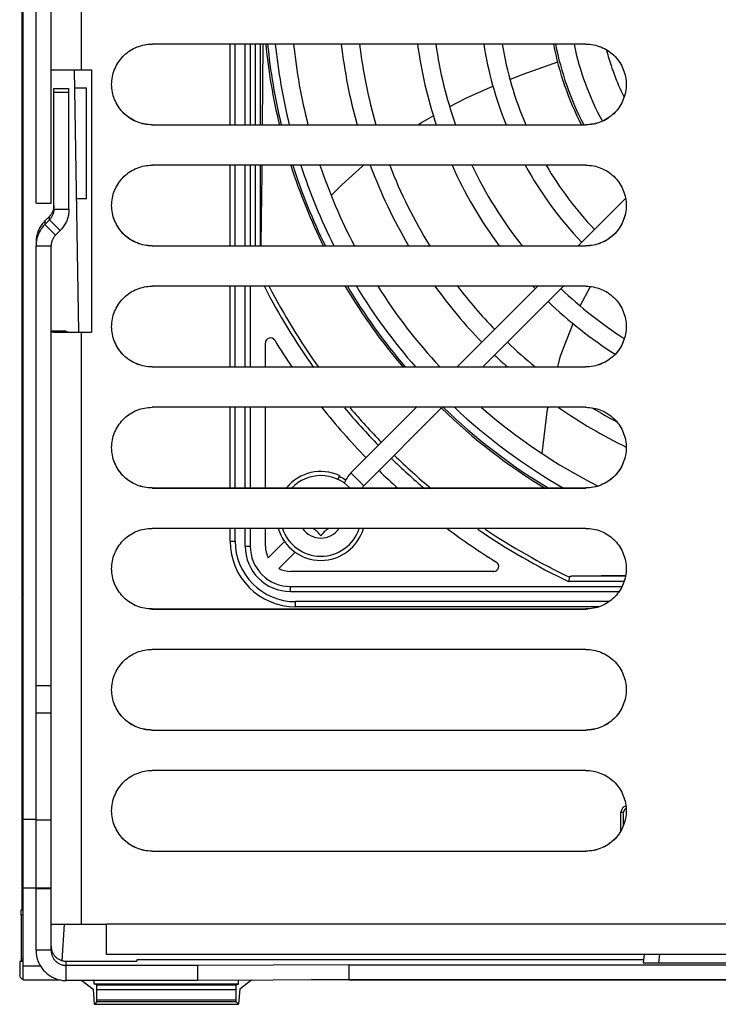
# Model space of a CAD drawing. Extents: x 0 to 420, y 0 to 297.
# Tile 17 of 47: x 160 to 174, y 241 to 261. Entities that reach past the tile are written whole.
import ezdxf

# ---------------------------------------------------------------- set-up
doc = ezdxf.new("R2010")
doc.units = 0
doc.header["$LTSCALE"] = 23.1
doc.layers.get('0').update_dxf_attribs({"linetype": 'CONTINUOUS'})
doc.layers.add('DATUM_AXIS', color=7, linetype='CONTINUOUS')
doc.layers.add('ROUNDS', color=7, linetype='CONTINUOUS')

msp = doc.modelspace()

# ---------------------------------------------------------------- linework, layer by layer
at = {"color": 9, "linetype": 'CONTINUOUS'}
for p, q in [((161.37, 259.583), (161.37, 273.645)), ((160.217, 260.13), (160.195, 260.13)), ((160.202, 259.949), (160.217, 259.95)), ((162.77, 258.495), (162.77, 258.493)), ((171.37, 258.495), (171.37, 258.493)), ((162.77, 256.095), (162.77, 256.093)), ((171.37, 256.095), (171.37, 256.093)), ((161.07, 254.386), (160.77, 254.386)), ((161.37, 242.643), (161.37, 254.385)), ((162.77, 253.695), (162.77, 253.693)), ((171.37, 253.695), (171.37, 253.693)), ((166.968, 251.337), (166.714, 251.591)), ((162.77, 251.295), (162.77, 251.293)), ((171.37, 251.295), (171.37, 251.293)), ((160.217, 249.13), (160.195, 249.13)), ((160.202, 248.949), (160.217, 248.95)), ((162.77, 248.895), (162.77, 248.893)), ((171.37, 248.895), (171.37, 248.893)), ((162.77, 246.495), (162.77, 246.493)), ((171.37, 246.495), (171.37, 246.493)), ((162.77, 244.095), (162.77, 244.093)), ((171.37, 244.095), (171.37, 244.093)), ((160.217, 242.927), (160.178, 242.927)), ((160.217, 242.932), (160.189, 242.932)), ((160.19, 242.972), (160.217, 242.972)), ((160.217, 242.826), (160.174, 242.827)), ((185.47, 242.643), (161.87, 242.643)), ((160.173, 241.918), (160.215, 241.918)), ((160.217, 241.958), (160.174, 241.958)), ((161.673, 241.442), (164.44, 241.442)), ((164.435, 241.342), (161.679, 241.342)), ((164.436, 241.108), (161.677, 241.108)), ((161.679, 241.148), (164.435, 241.148))]:
    msp.add_line(p, q, dxfattribs=at)
at = {"color": 7, "linetype": 'CONTINUOUS'}
for p, q in [((160.19, 273.107), (160.19, 260.171)), ((160.19, 260.171), (160.19, 249.171)), ((171.37, 260.093), (162.77, 260.093)), ((160.808, 259.585), (160.846, 259.585)), ((160.846, 259.585), (160.98, 259.584)), ((160.98, 259.584), (161.57, 259.583)), ((161.57, 259.583), (161.57, 254.383)), ((161.971, 259.255), (161.97, 259.293)), ((161.974, 259.217), (161.971, 259.257)), ((172.17, 259.257), (172.167, 259.217)), ((172.17, 259.293), (172.17, 259.255)), ((161.979, 259.179), (161.974, 259.219)), ((161.985, 259.142), (161.979, 259.181)), ((172.167, 259.219), (172.162, 259.179)), ((162.77, 258.495), (171.37, 258.495)), ((162.77, 258.493), (171.37, 258.493)), ((171.37, 257.693), (162.77, 257.693)), ((161.971, 256.855), (161.97, 256.893)), ((172.158, 257.035), (171.217, 256.095)), ((172.17, 256.893), (172.17, 256.855)), ((161.974, 256.817), (161.971, 256.857)), ((161.979, 256.779), (161.974, 256.819)), ((161.985, 256.742), (161.979, 256.781)), ((172.167, 256.819), (172.162, 256.779)), ((172.17, 256.857), (172.167, 256.817)), ((162.77, 256.095), (171.37, 256.095)), ((162.77, 256.093), (171.37, 256.093)), ((171.37, 255.293), (162.77, 255.293)), ((170.416, 255.293), (168.817, 253.695)), ((170.925, 255.293), (169.326, 253.695)), ((161.07, 254.4), (160.77, 254.4)), ((160.808, 254.385), (160.861, 254.385)), ((160.861, 254.385), (161.028, 254.384)), ((161.028, 254.384), (161.57, 254.383)), ((161.07, 254.386), (161.07, 254.4)), ((161.09, 254.386), (161.114, 254.386)), ((161.114, 254.386), (161.185, 254.385)), ((161.185, 254.385), (161.57, 254.385)), ((161.971, 254.455), (161.97, 254.493)), ((161.974, 254.417), (161.971, 254.457)), ((161.979, 254.379), (161.974, 254.419)), ((161.985, 254.342), (161.979, 254.381)), ((172.167, 254.419), (172.162, 254.379)), ((172.17, 254.457), (172.167, 254.417)), ((172.17, 254.493), (172.17, 254.455)), ((162.77, 253.695), (171.37, 253.695)), ((162.77, 253.693), (171.37, 253.693)), ((171.37, 252.893), (162.77, 252.893)), ((168.016, 252.893), (166.714, 251.591)), ((168.525, 252.893), (166.968, 251.337)), ((161.971, 252.055), (161.97, 252.093)), ((161.974, 252.017), (161.971, 252.057)), ((161.979, 251.979), (161.974, 252.019)), ((172.167, 252.019), (172.162, 251.979)), ((172.17, 252.057), (172.167, 252.017)), ((172.17, 252.093), (172.17, 252.055)), ((161.985, 251.942), (161.979, 251.981)), ((166.489, 251.538), (166.454, 251.464)), ((162.77, 251.295), (171.37, 251.295)), ((162.77, 251.293), (171.37, 251.293)), ((171.37, 250.493), (162.77, 250.493)), ((161.971, 249.655), (161.97, 249.693)), ((172.17, 249.693), (172.17, 249.655)), ((161.974, 249.617), (161.971, 249.657)), ((161.979, 249.579), (161.974, 249.619)), ((161.985, 249.542), (161.979, 249.581)), ((172.167, 249.619), (172.162, 249.579)), ((172.17, 249.657), (172.167, 249.617)), ((160.19, 249.171), (160.19, 242.972)), ((162.77, 248.895), (171.37, 248.895)), ((162.77, 248.893), (171.37, 248.893)), ((171.37, 248.093), (162.77, 248.093)), ((161.971, 247.255), (161.97, 247.293)), ((161.974, 247.217), (161.971, 247.257)), ((161.979, 247.18), (161.974, 247.219)), ((161.985, 247.142), (161.979, 247.181)), ((172.167, 247.219), (172.162, 247.18)), ((172.17, 247.257), (172.167, 247.217)), ((172.17, 247.293), (172.17, 247.255)), ((162.77, 246.495), (171.37, 246.495)), ((162.77, 246.493), (171.37, 246.493)), ((171.37, 245.693), (162.77, 245.693)), ((161.971, 244.855), (161.97, 244.893)), ((161.974, 244.817), (161.971, 244.857)), ((161.979, 244.78), (161.974, 244.819)), ((161.985, 244.742), (161.979, 244.781)), ((172.167, 244.819), (172.162, 244.78)), ((172.17, 244.857), (172.167, 244.817)), ((172.17, 244.893), (172.17, 244.855)), ((162.77, 244.095), (171.37, 244.095)), ((162.77, 244.093), (171.37, 244.093)), ((160.217, 241.54), (160.217, 243.36)), ((160.178, 242.927), (160.189, 242.932)), ((160.174, 242.827), (160.174, 241.958)), ((160.846, 242.645), (160.98, 242.644)), ((160.98, 242.644), (161.87, 242.643)), ((160.989, 241.922), (161.033, 242.644)), ((161.87, 242.047), (161.87, 242.643)), ((160.173, 241.918), (160.147, 241.905)), ((160.147, 241.905), (160.147, 241.64)), ((160.215, 241.905), (160.147, 241.905)), ((160.215, 241.54), (160.215, 241.94)), ((185.47, 242.047), (161.87, 242.047)), ((160.559, 241.814), (160.217, 241.814)), ((160.217, 241.54), (160.953, 241.54)), ((161.379, 241.528), (161.605, 241.356)), ((161.626, 241.457), (161.626, 241.528)), ((164.487, 241.457), (164.487, 241.532)), ((164.741, 241.533), (164.508, 241.356)), ((161.605, 241.356), (161.626, 241.057)), ((161.673, 241.442), (161.626, 241.457)), ((164.487, 241.457), (161.626, 241.457)), ((161.679, 241.148), (161.679, 241.342)), ((164.435, 241.148), (164.435, 241.342)), ((164.44, 241.442), (164.487, 241.457)), ((164.508, 241.356), (164.487, 241.057)), ((161.626, 241.057), (161.677, 241.108)), ((164.487, 241.057), (164.436, 241.108)), ((161.626, 241.057), (164.487, 241.057))]:
    msp.add_line(p, q, dxfattribs=at)
at = {"color": 9, "linetype": 'CONTINUOUS'}
for points in [[(160.217, 260.192), (160.215, 260.191), (160.19, 260.171)], [(160.217, 259.888), (160.202, 259.897), (160.19, 259.909)], [(160.217, 259.927), (160.214, 259.929), (160.207, 259.935), (160.203, 259.942), (160.202, 259.949)], [(160.217, 249.192), (160.215, 249.191), (160.19, 249.171)], [(160.217, 248.888), (160.202, 248.897), (160.19, 248.909)], [(160.217, 248.927), (160.214, 248.929), (160.207, 248.935), (160.203, 248.942), (160.202, 248.949)]]:
    msp.add_lwpolyline(points, dxfattribs=at)
at = {"color": 7, "linetype": 'CONTINUOUS'}
for points in [[(160.195, 260.13), (160.197, 260.133), (160.199, 260.135)], [(160.199, 260.135), (160.202, 260.137), (160.204, 260.139), (160.207, 260.143), (160.21, 260.147), (160.214, 260.15), (160.217, 260.152)], [(161.97, 259.293), (161.971, 259.331), (161.974, 259.369), (161.979, 259.407), (161.985, 259.445), (161.993, 259.482), (162.003, 259.519), (162.014, 259.555), (162.028, 259.591), (162.043, 259.626), (162.059, 259.66), (162.078, 259.693), (162.097, 259.726), (162.119, 259.757), (162.142, 259.788), (162.166, 259.817), (162.191, 259.845), (162.218, 259.872), (162.247, 259.898), (162.276, 259.922), (162.306, 259.945), (162.338, 259.966), (162.37, 259.986), (162.404, 260.004), (162.438, 260.021), (162.473, 260.036), (162.509, 260.049), (162.545, 260.061), (162.582, 260.071), (162.619, 260.079), (162.657, 260.085), (162.694, 260.09), (162.732, 260.092), (162.77, 260.093)], [(171.37, 260.093), (171.408, 260.092), (171.446, 260.09), (171.484, 260.085), (171.522, 260.079), (171.559, 260.071), (171.596, 260.061), (171.632, 260.049), (171.668, 260.036), (171.703, 260.021), (171.737, 260.004), (171.77, 259.986), (171.803, 259.966), (171.834, 259.945), (171.865, 259.922), (171.894, 259.898), (171.922, 259.872), (171.949, 259.845), (171.975, 259.817), (171.999, 259.788), (172.022, 259.757), (172.043, 259.726), (172.063, 259.693), (172.081, 259.66), (172.098, 259.626), (172.113, 259.591), (172.126, 259.555), (172.138, 259.519), (172.148, 259.482), (172.156, 259.445), (172.162, 259.407), (172.167, 259.369), (172.17, 259.331), (172.17, 259.293)], [(160.202, 259.949), (160.195, 259.938), (160.192, 259.925), (160.19, 259.909)], [(160.77, 259.586), (160.771, 259.586), (160.773, 259.586), (160.777, 259.586), (160.783, 259.586), (160.79, 259.586), (160.808, 259.585)], [(162.77, 258.495), (162.732, 258.496), (162.694, 258.498), (162.657, 258.503), (162.619, 258.509), (162.582, 258.517), (162.545, 258.527), (162.509, 258.539), (162.473, 258.552), (162.438, 258.567), (162.404, 258.584), (162.37, 258.602), (162.338, 258.622), (162.306, 258.643), (162.276, 258.666), (162.247, 258.69), (162.218, 258.716), (162.191, 258.743), (162.166, 258.771), (162.142, 258.8), (162.119, 258.831), (162.097, 258.862), (162.078, 258.895), (162.059, 258.928), (162.043, 258.962), (162.028, 258.997), (162.014, 259.033), (162.003, 259.069), (161.993, 259.106), (161.985, 259.143)], [(162.77, 258.493), (162.732, 258.494), (162.694, 258.497), (162.657, 258.501), (162.619, 258.508), (162.582, 258.516), (162.545, 258.526), (162.509, 258.537), (162.473, 258.551), (162.438, 258.566), (162.404, 258.582), (162.37, 258.6), (162.338, 258.62), (162.306, 258.642), (162.276, 258.664), (162.247, 258.689), (162.218, 258.714), (162.191, 258.741), (162.166, 258.769), (162.142, 258.799), (162.119, 258.829), (162.097, 258.861), (162.078, 258.893), (162.059, 258.927), (162.043, 258.961), (162.028, 258.996), (162.014, 259.032), (162.003, 259.068), (161.993, 259.105), (161.985, 259.142)], [(172.162, 259.181), (172.156, 259.142), (172.148, 259.105), (172.138, 259.068), (172.126, 259.032), (172.113, 258.996), (172.098, 258.961), (172.081, 258.927), (172.063, 258.893), (172.043, 258.861), (172.022, 258.829), (171.999, 258.799), (171.975, 258.769), (171.949, 258.741), (171.922, 258.714), (171.894, 258.689), (171.865, 258.664), (171.834, 258.642), (171.803, 258.62), (171.77, 258.6), (171.737, 258.582), (171.703, 258.566), (171.668, 258.551), (171.632, 258.537), (171.596, 258.526), (171.559, 258.516), (171.522, 258.508), (171.484, 258.501), (171.446, 258.497), (171.408, 258.494), (171.37, 258.493)], [(172.156, 259.143), (172.148, 259.106), (172.138, 259.069), (172.126, 259.033), (172.113, 258.997), (172.098, 258.962), (172.081, 258.928), (172.063, 258.895), (172.043, 258.862), (172.022, 258.831), (171.999, 258.8), (171.975, 258.771), (171.949, 258.743), (171.922, 258.716), (171.894, 258.69), (171.865, 258.666), (171.834, 258.643), (171.803, 258.622), (171.77, 258.602), (171.737, 258.584), (171.703, 258.567), (171.668, 258.552), (171.632, 258.539), (171.596, 258.527), (171.559, 258.517), (171.522, 258.509), (171.484, 258.503), (171.446, 258.498), (171.408, 258.496), (171.37, 258.495)], [(161.97, 256.893), (161.971, 256.931), (161.974, 256.969), (161.979, 257.007), (161.985, 257.045), (161.993, 257.082), (162.003, 257.119), (162.014, 257.155), (162.028, 257.191), (162.043, 257.226), (162.059, 257.26), (162.078, 257.293), (162.097, 257.326), (162.119, 257.357), (162.142, 257.388), (162.166, 257.417), (162.191, 257.445), (162.218, 257.472), (162.247, 257.498), (162.276, 257.522), (162.306, 257.545), (162.338, 257.566), (162.37, 257.586), (162.404, 257.604), (162.438, 257.621), (162.473, 257.636), (162.509, 257.649), (162.545, 257.661), (162.582, 257.671), (162.619, 257.679), (162.657, 257.685), (162.694, 257.69), (162.732, 257.692), (162.77, 257.693)], [(171.37, 257.693), (171.408, 257.692), (171.446, 257.69), (171.484, 257.685), (171.522, 257.679), (171.559, 257.671), (171.596, 257.661), (171.632, 257.649), (171.668, 257.636), (171.703, 257.621), (171.737, 257.604), (171.77, 257.586), (171.803, 257.566), (171.834, 257.545), (171.865, 257.522), (171.894, 257.498), (171.922, 257.472), (171.949, 257.445), (171.975, 257.417), (171.999, 257.388), (172.022, 257.357), (172.043, 257.326), (172.063, 257.293), (172.081, 257.26), (172.098, 257.226), (172.113, 257.191), (172.126, 257.155), (172.138, 257.119), (172.148, 257.082), (172.156, 257.045), (172.162, 257.007), (172.167, 256.969), (172.17, 256.931), (172.17, 256.893)], [(162.77, 256.095), (162.732, 256.096), (162.694, 256.098), (162.657, 256.103), (162.619, 256.109), (162.582, 256.117), (162.545, 256.127), (162.509, 256.139), (162.473, 256.152), (162.438, 256.167), (162.404, 256.184), (162.37, 256.202), (162.338, 256.222), (162.306, 256.243), (162.276, 256.266), (162.247, 256.29), (162.218, 256.316), (162.191, 256.343), (162.166, 256.371), (162.142, 256.4), (162.119, 256.431), (162.097, 256.462), (162.078, 256.495), (162.059, 256.528), (162.043, 256.562), (162.028, 256.597), (162.014, 256.633), (162.003, 256.669), (161.993, 256.706), (161.985, 256.743)], [(162.77, 256.093), (162.732, 256.094), (162.694, 256.097), (162.657, 256.101), (162.619, 256.108), (162.582, 256.116), (162.545, 256.126), (162.509, 256.137), (162.473, 256.151), (162.438, 256.166), (162.404, 256.182), (162.37, 256.2), (162.338, 256.22), (162.306, 256.242), (162.276, 256.264), (162.247, 256.289), (162.218, 256.314), (162.191, 256.341), (162.166, 256.369), (162.142, 256.399), (162.119, 256.429), (162.097, 256.461), (162.078, 256.493), (162.059, 256.527), (162.043, 256.561), (162.028, 256.596), (162.014, 256.632), (162.003, 256.668), (161.993, 256.705), (161.985, 256.742)], [(172.162, 256.781), (172.156, 256.742), (172.148, 256.705), (172.138, 256.668), (172.126, 256.632), (172.113, 256.596), (172.098, 256.561), (172.081, 256.527), (172.063, 256.493), (172.043, 256.461), (172.022, 256.429), (171.999, 256.399), (171.975, 256.369), (171.949, 256.341), (171.922, 256.314), (171.894, 256.289), (171.865, 256.264), (171.834, 256.242), (171.803, 256.22), (171.77, 256.2), (171.737, 256.182), (171.703, 256.166), (171.668, 256.151), (171.632, 256.137), (171.596, 256.126), (171.559, 256.116), (171.522, 256.108), (171.484, 256.101), (171.446, 256.097), (171.408, 256.094), (171.37, 256.093)], [(172.156, 256.743), (172.148, 256.706), (172.138, 256.669), (172.126, 256.633), (172.113, 256.597), (172.098, 256.562), (172.081, 256.528), (172.063, 256.495), (172.043, 256.462), (172.022, 256.431), (171.999, 256.4), (171.975, 256.371), (171.949, 256.343), (171.922, 256.316), (171.894, 256.29), (171.865, 256.266), (171.834, 256.243), (171.803, 256.222), (171.77, 256.202), (171.737, 256.184), (171.703, 256.167), (171.668, 256.152), (171.632, 256.139), (171.596, 256.127), (171.559, 256.117), (171.522, 256.109), (171.484, 256.103), (171.446, 256.098), (171.408, 256.096), (171.37, 256.095)], [(161.97, 254.493), (161.971, 254.531), (161.974, 254.569), (161.979, 254.607), (161.985, 254.645), (161.993, 254.682), (162.003, 254.719), (162.014, 254.755), (162.028, 254.791), (162.043, 254.826), (162.059, 254.86), (162.078, 254.893), (162.097, 254.926), (162.119, 254.957), (162.142, 254.988), (162.166, 255.017), (162.191, 255.045), (162.218, 255.072), (162.247, 255.098), (162.276, 255.122), (162.306, 255.145), (162.338, 255.166), (162.37, 255.186), (162.404, 255.204), (162.438, 255.221), (162.473, 255.236), (162.509, 255.249), (162.545, 255.261), (162.582, 255.271), (162.619, 255.279), (162.657, 255.285), (162.694, 255.29), (162.732, 255.292), (162.77, 255.293)], [(171.37, 255.293), (171.408, 255.292), (171.446, 255.29), (171.484, 255.285), (171.522, 255.279), (171.559, 255.271), (171.596, 255.261), (171.632, 255.249), (171.668, 255.236), (171.703, 255.221), (171.737, 255.204), (171.77, 255.186), (171.803, 255.166), (171.834, 255.145), (171.865, 255.122), (171.894, 255.098), (171.922, 255.072), (171.949, 255.045), (171.975, 255.017), (171.999, 254.988), (172.022, 254.957), (172.043, 254.926), (172.063, 254.893), (172.081, 254.86), (172.098, 254.826), (172.113, 254.791), (172.126, 254.755), (172.138, 254.719), (172.148, 254.682), (172.156, 254.645), (172.162, 254.607), (172.167, 254.569), (172.17, 254.531), (172.17, 254.493)], [(160.77, 254.386), (160.771, 254.386), (160.773, 254.386), (160.777, 254.386), (160.783, 254.386), (160.79, 254.386), (160.808, 254.385)], [(161.07, 254.386), (161.071, 254.386), (161.073, 254.386), (161.075, 254.386), (161.079, 254.386), (161.09, 254.386)], [(172.162, 254.381), (172.156, 254.342), (172.148, 254.305), (172.138, 254.268), (172.126, 254.232), (172.113, 254.196), (172.098, 254.161), (172.081, 254.127), (172.063, 254.093), (172.043, 254.061), (172.022, 254.029), (171.999, 253.999), (171.975, 253.969), (171.949, 253.941), (171.922, 253.914), (171.894, 253.889), (171.865, 253.864), (171.834, 253.842), (171.803, 253.82), (171.77, 253.8), (171.737, 253.782), (171.703, 253.766), (171.668, 253.751), (171.632, 253.737), (171.596, 253.726), (171.559, 253.716), (171.522, 253.708), (171.484, 253.701), (171.446, 253.697), (171.408, 253.694), (171.37, 253.693)], [(162.77, 253.695), (162.732, 253.696), (162.694, 253.698), (162.657, 253.703), (162.619, 253.709), (162.582, 253.717), (162.545, 253.727), (162.509, 253.739), (162.473, 253.752), (162.438, 253.767), (162.404, 253.784), (162.37, 253.802), (162.338, 253.822), (162.306, 253.843), (162.276, 253.866), (162.247, 253.89), (162.218, 253.916), (162.191, 253.943), (162.166, 253.971), (162.142, 254), (162.119, 254.031), (162.097, 254.062), (162.078, 254.095), (162.059, 254.128), (162.043, 254.163), (162.028, 254.198), (162.014, 254.233), (162.003, 254.269), (161.993, 254.306), (161.985, 254.343)], [(162.77, 253.693), (162.732, 253.694), (162.694, 253.697), (162.657, 253.701), (162.619, 253.708), (162.582, 253.716), (162.545, 253.726), (162.509, 253.737), (162.473, 253.751), (162.438, 253.766), (162.404, 253.782), (162.37, 253.8), (162.338, 253.82), (162.306, 253.842), (162.276, 253.864), (162.247, 253.889), (162.218, 253.914), (162.191, 253.941), (162.166, 253.969), (162.142, 253.999), (162.119, 254.029), (162.097, 254.061), (162.078, 254.093), (162.059, 254.127), (162.043, 254.161), (162.028, 254.196), (162.014, 254.232), (162.003, 254.268), (161.993, 254.305), (161.985, 254.342)], [(172.156, 254.343), (172.148, 254.306), (172.138, 254.269), (172.126, 254.233), (172.113, 254.198), (172.098, 254.163), (172.081, 254.128), (172.063, 254.095), (172.043, 254.062), (172.022, 254.031), (171.999, 254), (171.975, 253.971), (171.949, 253.943), (171.922, 253.916), (171.894, 253.89), (171.865, 253.866), (171.834, 253.843), (171.803, 253.822), (171.77, 253.802), (171.737, 253.784), (171.703, 253.767), (171.668, 253.752), (171.632, 253.739), (171.596, 253.727), (171.559, 253.717), (171.522, 253.709), (171.484, 253.703), (171.446, 253.698), (171.408, 253.696), (171.37, 253.695)], [(161.97, 252.093), (161.971, 252.131), (161.974, 252.169), (161.979, 252.207), (161.985, 252.245), (161.993, 252.282), (162.003, 252.319), (162.014, 252.355), (162.028, 252.391), (162.043, 252.426), (162.059, 252.46), (162.078, 252.493), (162.097, 252.526), (162.119, 252.557), (162.142, 252.588), (162.166, 252.617), (162.191, 252.645), (162.218, 252.672), (162.247, 252.698), (162.276, 252.722), (162.306, 252.745), (162.338, 252.766), (162.37, 252.786), (162.404, 252.804), (162.438, 252.821), (162.473, 252.836), (162.509, 252.849), (162.545, 252.861), (162.582, 252.871), (162.619, 252.879), (162.657, 252.885), (162.694, 252.89), (162.732, 252.892), (162.77, 252.893)], [(171.37, 252.893), (171.408, 252.892), (171.446, 252.89), (171.484, 252.885), (171.522, 252.879), (171.559, 252.871), (171.596, 252.861), (171.632, 252.849), (171.668, 252.836), (171.703, 252.821), (171.737, 252.804), (171.77, 252.786), (171.803, 252.766), (171.834, 252.745), (171.865, 252.722), (171.894, 252.698), (171.922, 252.672), (171.949, 252.645), (171.975, 252.617), (171.999, 252.588), (172.022, 252.557), (172.043, 252.526), (172.063, 252.493), (172.081, 252.46), (172.098, 252.426), (172.113, 252.391), (172.126, 252.355), (172.138, 252.319), (172.148, 252.282), (172.156, 252.245), (172.162, 252.207), (172.167, 252.169), (172.17, 252.131), (172.17, 252.093)], [(162.77, 251.295), (162.732, 251.296), (162.694, 251.298), (162.657, 251.303), (162.619, 251.309), (162.582, 251.317), (162.545, 251.327), (162.509, 251.339), (162.473, 251.352), (162.438, 251.367), (162.404, 251.384), (162.37, 251.402), (162.338, 251.422), (162.306, 251.443), (162.276, 251.466), (162.247, 251.49), (162.218, 251.516), (162.191, 251.543), (162.166, 251.571), (162.142, 251.6), (162.119, 251.631), (162.097, 251.662), (162.078, 251.695), (162.059, 251.728), (162.043, 251.763), (162.028, 251.798), (162.014, 251.833), (162.003, 251.869), (161.993, 251.906), (161.985, 251.943)], [(162.77, 251.293), (162.732, 251.294), (162.694, 251.297), (162.657, 251.301), (162.619, 251.308), (162.582, 251.316), (162.545, 251.326), (162.509, 251.337), (162.473, 251.351), (162.438, 251.366), (162.404, 251.382), (162.37, 251.401), (162.338, 251.42), (162.306, 251.442), (162.276, 251.464), (162.247, 251.489), (162.218, 251.514), (162.191, 251.541), (162.166, 251.569), (162.142, 251.599), (162.119, 251.629), (162.097, 251.661), (162.078, 251.693), (162.059, 251.727), (162.043, 251.761), (162.028, 251.796), (162.014, 251.832), (162.003, 251.868), (161.993, 251.905), (161.985, 251.942)], [(172.162, 251.981), (172.156, 251.942), (172.148, 251.905), (172.138, 251.868), (172.126, 251.832), (172.113, 251.796), (172.098, 251.761), (172.081, 251.727), (172.063, 251.693), (172.043, 251.661), (172.022, 251.629), (171.999, 251.599), (171.975, 251.569), (171.949, 251.541), (171.922, 251.514), (171.894, 251.489), (171.865, 251.464), (171.834, 251.442), (171.803, 251.42), (171.77, 251.401), (171.737, 251.382), (171.703, 251.366), (171.668, 251.351), (171.632, 251.337), (171.596, 251.326), (171.559, 251.316), (171.522, 251.308), (171.484, 251.301), (171.446, 251.297), (171.408, 251.294), (171.37, 251.293)], [(172.156, 251.943), (172.148, 251.906), (172.138, 251.869), (172.126, 251.833), (172.113, 251.798), (172.098, 251.763), (172.081, 251.728), (172.063, 251.695), (172.043, 251.662), (172.022, 251.631), (171.999, 251.6), (171.975, 251.571), (171.949, 251.543), (171.922, 251.516), (171.894, 251.49), (171.865, 251.466), (171.834, 251.443), (171.803, 251.422), (171.77, 251.402), (171.737, 251.384), (171.703, 251.367), (171.668, 251.352), (171.632, 251.339), (171.596, 251.327), (171.559, 251.317), (171.522, 251.309), (171.484, 251.303), (171.446, 251.298), (171.408, 251.296), (171.37, 251.295)], [(161.97, 249.693), (161.971, 249.731), (161.974, 249.769), (161.979, 249.807), (161.985, 249.845), (161.993, 249.882), (162.003, 249.919), (162.014, 249.955), (162.028, 249.991), (162.043, 250.026), (162.059, 250.06), (162.078, 250.093), (162.097, 250.126), (162.119, 250.157), (162.142, 250.188), (162.166, 250.217), (162.191, 250.245), (162.218, 250.272), (162.247, 250.298), (162.276, 250.322), (162.306, 250.345), (162.338, 250.366), (162.37, 250.386), (162.404, 250.404), (162.438, 250.421), (162.473, 250.436), (162.509, 250.449), (162.545, 250.461), (162.582, 250.471), (162.619, 250.479), (162.657, 250.485), (162.694, 250.49), (162.732, 250.492), (162.77, 250.493)], [(171.37, 250.493), (171.408, 250.492), (171.446, 250.49), (171.484, 250.485), (171.522, 250.479), (171.559, 250.471), (171.596, 250.461), (171.632, 250.449), (171.668, 250.436), (171.703, 250.421), (171.737, 250.404), (171.77, 250.386), (171.803, 250.366), (171.834, 250.345), (171.865, 250.322), (171.894, 250.298), (171.922, 250.272), (171.949, 250.245), (171.975, 250.217), (171.999, 250.188), (172.022, 250.157), (172.043, 250.126), (172.063, 250.093), (172.081, 250.06), (172.098, 250.026), (172.113, 249.991), (172.126, 249.955), (172.138, 249.919), (172.148, 249.882), (172.156, 249.845), (172.162, 249.807), (172.167, 249.769), (172.17, 249.731), (172.17, 249.693)], [(162.77, 248.895), (162.732, 248.896), (162.694, 248.899), (162.657, 248.903), (162.619, 248.909), (162.582, 248.917), (162.545, 248.927), (162.509, 248.939), (162.473, 248.952), (162.438, 248.967), (162.404, 248.984), (162.37, 249.002), (162.338, 249.022), (162.306, 249.043), (162.276, 249.066), (162.247, 249.09), (162.218, 249.116), (162.191, 249.143), (162.166, 249.171), (162.142, 249.2), (162.119, 249.231), (162.097, 249.262), (162.078, 249.295), (162.059, 249.328), (162.043, 249.363), (162.028, 249.398), (162.014, 249.433), (162.003, 249.47), (161.993, 249.506), (161.985, 249.544)], [(162.77, 248.893), (162.732, 248.894), (162.694, 248.897), (162.657, 248.901), (162.619, 248.908), (162.582, 248.916), (162.545, 248.926), (162.509, 248.937), (162.473, 248.951), (162.438, 248.966), (162.404, 248.982), (162.37, 249.001), (162.338, 249.02), (162.306, 249.042), (162.276, 249.065), (162.247, 249.089), (162.218, 249.114), (162.191, 249.141), (162.166, 249.169), (162.142, 249.199), (162.119, 249.229), (162.097, 249.261), (162.078, 249.293), (162.059, 249.327), (162.043, 249.361), (162.028, 249.396), (162.014, 249.432), (162.003, 249.468), (161.993, 249.505), (161.985, 249.542)], [(172.162, 249.581), (172.156, 249.542), (172.148, 249.505), (172.138, 249.468), (172.126, 249.432), (172.113, 249.396), (172.098, 249.361), (172.081, 249.327), (172.063, 249.293), (172.043, 249.261), (172.022, 249.229), (171.999, 249.199), (171.975, 249.169), (171.949, 249.141), (171.922, 249.114), (171.894, 249.089), (171.865, 249.065), (171.834, 249.042), (171.803, 249.02), (171.77, 249.001), (171.737, 248.982), (171.703, 248.966), (171.668, 248.951), (171.632, 248.937), (171.596, 248.926), (171.559, 248.916), (171.522, 248.908), (171.484, 248.901), (171.446, 248.897), (171.408, 248.894), (171.37, 248.893)], [(172.156, 249.544), (172.148, 249.506), (172.138, 249.47), (172.126, 249.433), (172.113, 249.398), (172.098, 249.363), (172.081, 249.328), (172.063, 249.295), (172.043, 249.262), (172.022, 249.231), (171.999, 249.2), (171.975, 249.171), (171.949, 249.143), (171.922, 249.116), (171.894, 249.09), (171.865, 249.066), (171.834, 249.043), (171.803, 249.022), (171.77, 249.002), (171.737, 248.984), (171.703, 248.967), (171.668, 248.952), (171.632, 248.939), (171.596, 248.927), (171.559, 248.917), (171.522, 248.909), (171.484, 248.903), (171.446, 248.899), (171.408, 248.896), (171.37, 248.895)], [(160.195, 249.13), (160.197, 249.133), (160.199, 249.135)], [(160.199, 249.135), (160.202, 249.137), (160.204, 249.139), (160.207, 249.143), (160.21, 249.147), (160.214, 249.15), (160.217, 249.152)], [(160.202, 248.949), (160.195, 248.938), (160.192, 248.925), (160.19, 248.909)], [(161.97, 247.293), (161.971, 247.331), (161.974, 247.369), (161.979, 247.407), (161.985, 247.445), (161.993, 247.482), (162.003, 247.519), (162.014, 247.555), (162.028, 247.591), (162.043, 247.626), (162.059, 247.66), (162.078, 247.693), (162.097, 247.726), (162.119, 247.757), (162.142, 247.788), (162.166, 247.817), (162.191, 247.845), (162.218, 247.872), (162.247, 247.898), (162.276, 247.922), (162.306, 247.945), (162.338, 247.966), (162.37, 247.986), (162.404, 248.004), (162.438, 248.021), (162.473, 248.036), (162.509, 248.049), (162.545, 248.061), (162.582, 248.071), (162.619, 248.079), (162.657, 248.085), (162.694, 248.09), (162.732, 248.092), (162.77, 248.093)], [(171.37, 248.093), (171.408, 248.092), (171.446, 248.09), (171.484, 248.085), (171.522, 248.079), (171.559, 248.071), (171.596, 248.061), (171.632, 248.049), (171.668, 248.036), (171.703, 248.021), (171.737, 248.004), (171.77, 247.986), (171.803, 247.966), (171.834, 247.945), (171.865, 247.922), (171.894, 247.898), (171.922, 247.872), (171.949, 247.845), (171.975, 247.817), (171.999, 247.788), (172.022, 247.757), (172.043, 247.726), (172.063, 247.693), (172.081, 247.66), (172.098, 247.626), (172.113, 247.591), (172.126, 247.555), (172.138, 247.519), (172.148, 247.482), (172.156, 247.445), (172.162, 247.407), (172.167, 247.369), (172.17, 247.331), (172.17, 247.293)], [(162.77, 246.495), (162.732, 246.496), (162.694, 246.499), (162.657, 246.503), (162.619, 246.509), (162.582, 246.517), (162.545, 246.527), (162.509, 246.539), (162.473, 246.552), (162.438, 246.567), (162.404, 246.584), (162.37, 246.602), (162.338, 246.622), (162.306, 246.643), (162.276, 246.666), (162.247, 246.69), (162.218, 246.716), (162.191, 246.743), (162.166, 246.771), (162.142, 246.8), (162.119, 246.831), (162.097, 246.862), (162.078, 246.895), (162.059, 246.928), (162.043, 246.963), (162.028, 246.998), (162.014, 247.033), (162.003, 247.07), (161.993, 247.106), (161.985, 247.144)], [(162.77, 246.493), (162.732, 246.494), (162.694, 246.497), (162.657, 246.502), (162.619, 246.508), (162.582, 246.516), (162.545, 246.526), (162.509, 246.537), (162.473, 246.551), (162.438, 246.566), (162.404, 246.582), (162.37, 246.601), (162.338, 246.62), (162.306, 246.642), (162.276, 246.665), (162.247, 246.689), (162.218, 246.714), (162.191, 246.741), (162.166, 246.769), (162.142, 246.799), (162.119, 246.829), (162.097, 246.861), (162.078, 246.893), (162.059, 246.927), (162.043, 246.961), (162.028, 246.996), (162.014, 247.032), (162.003, 247.068), (161.993, 247.105), (161.985, 247.142)], [(172.162, 247.181), (172.156, 247.142), (172.148, 247.105), (172.138, 247.068), (172.126, 247.032), (172.113, 246.996), (172.098, 246.961), (172.081, 246.927), (172.063, 246.893), (172.043, 246.861), (172.022, 246.829), (171.999, 246.799), (171.975, 246.769), (171.949, 246.741), (171.922, 246.714), (171.894, 246.689), (171.865, 246.665), (171.834, 246.642), (171.803, 246.62), (171.77, 246.601), (171.737, 246.582), (171.703, 246.566), (171.668, 246.551), (171.632, 246.537), (171.596, 246.526), (171.559, 246.516), (171.522, 246.508), (171.484, 246.502), (171.446, 246.497), (171.408, 246.494), (171.37, 246.493)], [(172.156, 247.144), (172.148, 247.106), (172.138, 247.07), (172.126, 247.033), (172.113, 246.998), (172.098, 246.963), (172.081, 246.928), (172.063, 246.895), (172.043, 246.862), (172.022, 246.831), (171.999, 246.8), (171.975, 246.771), (171.949, 246.743), (171.922, 246.716), (171.894, 246.69), (171.865, 246.666), (171.834, 246.643), (171.803, 246.622), (171.77, 246.602), (171.737, 246.584), (171.703, 246.567), (171.668, 246.552), (171.632, 246.539), (171.596, 246.527), (171.559, 246.517), (171.522, 246.509), (171.484, 246.503), (171.446, 246.499), (171.408, 246.496), (171.37, 246.495)], [(161.97, 244.893), (161.971, 244.931), (161.974, 244.969), (161.979, 245.007), (161.985, 245.045), (161.993, 245.082), (162.003, 245.119), (162.014, 245.155), (162.028, 245.191), (162.043, 245.226), (162.059, 245.26), (162.078, 245.293), (162.097, 245.326), (162.119, 245.357), (162.142, 245.388), (162.166, 245.417), (162.191, 245.445), (162.218, 245.472), (162.247, 245.498), (162.276, 245.522), (162.306, 245.545), (162.338, 245.566), (162.37, 245.586), (162.404, 245.604), (162.438, 245.621), (162.473, 245.636), (162.509, 245.649), (162.545, 245.661), (162.582, 245.671), (162.619, 245.679), (162.657, 245.685), (162.694, 245.69), (162.732, 245.692), (162.77, 245.693)], [(171.37, 245.693), (171.408, 245.692), (171.446, 245.69), (171.484, 245.685), (171.522, 245.679), (171.559, 245.671), (171.596, 245.661), (171.632, 245.649), (171.668, 245.636), (171.703, 245.621), (171.737, 245.604), (171.77, 245.586), (171.803, 245.566), (171.834, 245.545), (171.865, 245.522), (171.894, 245.498), (171.922, 245.472), (171.949, 245.445), (171.975, 245.417), (171.999, 245.388), (172.022, 245.357), (172.043, 245.326), (172.063, 245.293), (172.081, 245.26), (172.098, 245.226), (172.113, 245.191), (172.126, 245.155), (172.138, 245.119), (172.148, 245.082), (172.156, 245.045), (172.162, 245.007), (172.167, 244.969), (172.17, 244.931), (172.17, 244.893)], [(172.162, 244.781), (172.156, 244.742), (172.148, 244.705), (172.138, 244.668), (172.126, 244.632), (172.113, 244.596), (172.098, 244.561), (172.081, 244.527), (172.063, 244.493), (172.043, 244.461), (172.022, 244.429), (171.999, 244.399), (171.975, 244.37), (171.949, 244.341), (171.922, 244.314), (171.894, 244.289), (171.865, 244.265), (171.834, 244.242), (171.803, 244.22), (171.77, 244.201), (171.737, 244.182), (171.703, 244.166), (171.668, 244.151), (171.632, 244.137), (171.596, 244.126), (171.559, 244.116), (171.522, 244.108), (171.484, 244.102), (171.446, 244.097), (171.408, 244.094), (171.37, 244.093)], [(162.77, 244.095), (162.732, 244.096), (162.694, 244.099), (162.657, 244.103), (162.619, 244.109), (162.582, 244.118), (162.545, 244.127), (162.509, 244.139), (162.473, 244.152), (162.438, 244.167), (162.404, 244.184), (162.37, 244.202), (162.338, 244.222), (162.306, 244.243), (162.276, 244.266), (162.247, 244.29), (162.218, 244.316), (162.191, 244.343), (162.166, 244.371), (162.142, 244.4), (162.119, 244.431), (162.097, 244.462), (162.078, 244.495), (162.059, 244.528), (162.043, 244.563), (162.028, 244.598), (162.014, 244.633), (162.003, 244.67), (161.993, 244.706), (161.985, 244.744)], [(162.77, 244.093), (162.732, 244.094), (162.694, 244.097), (162.657, 244.102), (162.619, 244.108), (162.582, 244.116), (162.545, 244.126), (162.509, 244.137), (162.473, 244.151), (162.438, 244.166), (162.404, 244.182), (162.37, 244.201), (162.338, 244.22), (162.306, 244.242), (162.276, 244.265), (162.247, 244.289), (162.218, 244.314), (162.191, 244.341), (162.166, 244.37), (162.142, 244.399), (162.119, 244.429), (162.097, 244.461), (162.078, 244.493), (162.059, 244.527), (162.043, 244.561), (162.028, 244.596), (162.014, 244.632), (162.003, 244.668), (161.993, 244.705), (161.985, 244.742)], [(172.156, 244.744), (172.148, 244.706), (172.138, 244.67), (172.126, 244.633), (172.113, 244.598), (172.098, 244.563), (172.081, 244.528), (172.063, 244.495), (172.043, 244.462), (172.022, 244.431), (171.999, 244.4), (171.975, 244.371), (171.949, 244.343), (171.922, 244.316), (171.894, 244.29), (171.865, 244.266), (171.834, 244.243), (171.803, 244.222), (171.77, 244.202), (171.737, 244.184), (171.703, 244.167), (171.668, 244.152), (171.632, 244.139), (171.596, 244.127), (171.559, 244.118), (171.522, 244.109), (171.484, 244.103), (171.446, 244.099), (171.408, 244.096), (171.37, 244.095)], [(160.174, 242.827), (160.175, 242.864), (160.175, 242.896), (160.177, 242.918), (160.178, 242.928)], [(160.19, 242.972), (160.19, 242.95), (160.189, 242.936), (160.189, 242.931)], [(160.77, 242.647), (160.771, 242.646), (160.774, 242.646), (160.777, 242.646), (160.783, 242.646), (160.798, 242.646)], [(160.798, 242.646), (160.808, 242.645), (160.846, 242.645)], [(160.174, 241.958), (160.174, 241.935), (160.174, 241.922), (160.173, 241.918)], [(160.217, 241.548), (160.196, 241.553), (160.16, 241.589), (160.147, 241.64)], [(161.679, 241.342), (161.678, 241.391), (161.676, 241.428), (161.673, 241.442)], [(164.435, 241.342), (164.435, 241.391), (164.437, 241.428), (164.44, 241.442)], [(161.677, 241.108), (161.678, 241.114), (161.678, 241.129), (161.679, 241.148)], [(164.436, 241.108), (164.435, 241.113), (164.435, 241.128), (164.435, 241.148)]]:
    msp.add_lwpolyline(points, dxfattribs=at)
for centre, radius, start, end in [((166.117, 250.74), 0.881, 65, 140.8864), ((167.123, 251.182), 0.579, 135, 159.0537), ((167.123, 251.182), 0.219, 135, 148.9326), ((166.117, 250.74), 0.881, 196.2596, 343.752)]:
    msp.add_arc(centre, radius, start, end, dxfattribs=at)
at = {"layer": 'DATUM_AXIS', "color": 7, "linetype": 'CONTINUOUS'}
for p, q in [((160.47, 256.943), (160.47, 274.011)), ((160.77, 256.943), (160.77, 273.927)), ((160.217, 243.36), (160.217, 272.72)), ((164.617, 258.495), (164.617, 260.093)), ((161.322, 254.385), (161.231, 259.583)), ((161.237, 259.227), (161.47, 259.227)), ((161.237, 259.225), (161.47, 259.225)), ((161.47, 257.025), (161.47, 259.227)), ((160.824, 256.821), (160.824, 259.211)), ((160.824, 259.211), (161.124, 259.211)), ((160.824, 259.143), (161.124, 259.143)), ((161.124, 256.821), (161.124, 259.211)), ((164.617, 256.095), (164.617, 257.693)), ((166.535, 257.302), (166.322, 257.09)), ((160.47, 256.943), (160.77, 256.943)), ((161.47, 257.025), (161.276, 257.025)), ((160.736, 256.677), (160.646, 256.587)), ((160.646, 256.519), (160.736, 256.609)), ((160.858, 256.307), (160.948, 256.397)), ((160.47, 242.128), (160.47, 256.095)), ((160.77, 242.128), (160.77, 256.095)), ((164.617, 253.695), (164.617, 255.293)), ((171.257, 254.903), (171.465, 255.287)), ((165.017, 253.695), (165.017, 254.169)), ((164.617, 251.295), (164.617, 252.893)), ((165.017, 251.295), (165.017, 252.893)), ((164.617, 250.14), (164.617, 250.493)), ((165.017, 250.14), (165.017, 250.493)), ((165.075, 249.906), (165.399, 250.23)), ((165.607, 250.022), (165.283, 249.698)), ((169.545, 249.64), (165.517, 249.64)), ((171.032, 249.475), (171.025, 249.442)), ((171.044, 249.527), (171.032, 249.475)), ((165.517, 249.24), (172.028, 249.24)), ((160.77, 247.372), (160.47, 247.372)), ((160.77, 246.828), (160.47, 246.828)), ((160.47, 244.72), (160.217, 244.72)), ((160.77, 244.708), (160.47, 244.708)), ((160.47, 243.36), (160.217, 243.36)), ((160.77, 243.348), (160.47, 243.348)), ((161.07, 241.911), (162.47, 241.911)), ((162.47, 241.937), (162.47, 241.911)), ((172.512, 241.937), (162.47, 241.937)), ((172.525, 242.047), (172.505, 241.882)), ((172.564, 241.879), (172.584, 241.879)), ((172.584, 241.879), (172.616, 241.878)), ((172.616, 241.878), (172.676, 241.878)), ((172.676, 241.878), (172.762, 241.877)), ((172.762, 241.877), (174.795, 241.877)), ((163.67, 241.828), (161.07, 241.828)), ((166.67, 241.843), (163.67, 241.828)), ((163.67, 241.828), (163.67, 241.528)), ((166.67, 241.843), (166.67, 241.543)), ((166.67, 241.843), (185.863, 241.843)), ((163.67, 241.528), (161.07, 241.528)), ((166.67, 241.543), (163.67, 241.528)), ((166.67, 241.543), (185.863, 241.543))]:
    msp.add_line(p, q, dxfattribs=at)
at = {"layer": 'DATUM_AXIS', "color": 9, "linetype": 'CONTINUOUS'}
for p, q in [((164.717, 260.093), (164.717, 258.495)), ((164.819, 258.495), (164.819, 260.093)), ((164.919, 258.495), (164.919, 260.093)), ((164.717, 257.693), (164.717, 256.095)), ((164.819, 256.095), (164.819, 257.693)), ((164.919, 256.095), (164.919, 257.693)), ((160.824, 256.821), (161.124, 256.821)), ((160.646, 256.587), (160.646, 256.519)), ((160.646, 256.519), (160.858, 256.307)), ((160.736, 256.609), (160.736, 256.677)), ((160.736, 256.609), (160.948, 256.397)), ((160.47, 256.095), (160.77, 256.095)), ((164.717, 255.293), (164.717, 253.695)), ((164.717, 252.893), (164.717, 251.295)), ((164.717, 250.493), (164.717, 250.14)), ((164.617, 250.14), (164.717, 250.14)), ((172.156, 249.542), (171.084, 249.542)), ((165.517, 249.24), (165.517, 249.34)), ((165.517, 249.34), (172.087, 249.34)), ((172.129, 249.442), (171.025, 249.442)), ((160.77, 243.359), (160.47, 243.359)), ((160.77, 242.128), (160.47, 242.128)), ((161.07, 241.528), (161.07, 241.911)), ((172.829, 242.047), (172.809, 241.877))]:
    msp.add_line(p, q, dxfattribs=at)
at = {"layer": 'DATUM_AXIS', "color": 7, "linetype": 'CONTINUOUS'}
for points in [[(164.964, 260.093), (164.96, 259.29), (164.954, 258.495)], [(170.808, 259.738), (170.122, 259.494), (169.868, 259.393)], [(169.531, 259.26), (169.519, 259.255), (168.999, 259.02), (168.67, 258.851)], [(168.349, 258.673), (168.119, 258.54), (168.051, 258.495)], [(164.946, 257.693), (164.944, 257.519), (164.933, 256.642), (164.925, 256.095)], [(166.967, 257.693), (166.942, 257.673), (166.535, 257.302)], [(160.824, 256.889), (160.824, 256.875), (160.823, 256.861), (160.821, 256.847), (160.819, 256.834)], [(160.819, 256.834), (160.816, 256.82), (160.813, 256.807), (160.808, 256.793), (160.804, 256.78), (160.798, 256.767), (160.793, 256.755), (160.786, 256.743), (160.779, 256.731), (160.771, 256.719), (160.763, 256.708), (160.755, 256.697), (160.746, 256.687), (160.736, 256.677)], [(160.824, 256.821), (160.824, 256.807), (160.823, 256.793), (160.821, 256.78), (160.819, 256.766), (160.816, 256.752), (160.813, 256.739), (160.808, 256.726), (160.804, 256.713), (160.798, 256.7), (160.793, 256.687), (160.786, 256.675), (160.779, 256.663), (160.771, 256.652), (160.763, 256.64), (160.755, 256.629), (160.746, 256.619), (160.736, 256.609)], [(161.124, 256.821), (161.124, 256.797), (161.122, 256.774), (161.12, 256.751), (161.117, 256.727), (161.112, 256.704), (161.107, 256.681), (161.101, 256.658), (161.095, 256.636), (161.087, 256.613), (161.078, 256.591), (161.069, 256.57), (161.059, 256.549), (161.047, 256.528), (161.036, 256.508), (161.023, 256.488), (161.009, 256.468), (160.995, 256.45), (160.98, 256.431), (160.965, 256.414), (160.948, 256.397)], [(160.646, 256.587), (160.63, 256.57), (160.614, 256.552), (160.599, 256.534), (160.585, 256.515), (160.572, 256.496), (160.559, 256.476), (160.547, 256.456), (160.536, 256.435), (160.526, 256.414), (160.516, 256.392), (160.508, 256.37), (160.5, 256.348), (160.493, 256.325), (160.487, 256.302), (160.482, 256.279), (160.478, 256.256), (160.475, 256.233), (160.472, 256.209), (160.471, 256.186), (160.47, 256.162)], [(160.646, 256.519), (160.63, 256.502), (160.614, 256.484), (160.599, 256.466), (160.585, 256.447), (160.572, 256.428), (160.559, 256.408), (160.547, 256.388), (160.536, 256.367), (160.526, 256.346), (160.516, 256.324), (160.508, 256.302), (160.5, 256.28), (160.493, 256.258), (160.487, 256.235), (160.482, 256.212), (160.478, 256.189), (160.475, 256.165), (160.472, 256.142), (160.471, 256.118), (160.47, 256.095)], [(160.858, 256.307), (160.849, 256.297), (160.84, 256.286), (160.831, 256.275), (160.823, 256.264), (160.815, 256.253), (160.808, 256.241), (160.802, 256.228), (160.796, 256.216), (160.791, 256.203), (160.786, 256.19), (160.782, 256.177), (160.778, 256.163), (160.776, 256.15), (160.773, 256.136), (160.772, 256.122), (160.771, 256.109), (160.77, 256.095)], [(170.817, 253.695), (170.871, 253.912), (171.119, 254.553)], [(170.502, 251.979), (170.611, 252.853), (170.621, 252.893)], [(171.084, 249.542), (171.071, 249.541), (171.06, 249.539), (171.052, 249.536), (171.046, 249.532), (171.044, 249.527)], [(172.158, 249.558), (171.675, 249.551), (171.084, 249.542)], [(160.47, 242.128), (160.471, 242.104), (160.472, 242.08), (160.475, 242.056), (160.478, 242.032), (160.483, 242.008), (160.488, 241.984), (160.494, 241.961), (160.501, 241.938), (160.509, 241.915), (160.518, 241.893), (160.528, 241.871), (160.539, 241.849), (160.551, 241.828), (160.563, 241.807), (160.577, 241.787), (160.591, 241.767), (160.606, 241.748), (160.621, 241.73), (160.638, 241.712), (160.655, 241.695), (160.673, 241.679), (160.691, 241.663), (160.71, 241.648), (160.73, 241.634), (160.75, 241.621), (160.77, 241.608), (160.792, 241.597), (160.813, 241.586), (160.835, 241.576), (160.858, 241.567), (160.88, 241.559), (160.903, 241.552), (160.927, 241.545), (160.95, 241.54), (160.974, 241.536), (160.998, 241.532), (161.022, 241.53), (161.046, 241.528), (161.07, 241.528)], [(160.77, 242.211), (160.771, 242.197), (160.772, 242.183), (160.773, 242.168), (160.776, 242.154), (160.779, 242.14)], [(160.77, 242.128), (160.771, 242.114), (160.772, 242.099), (160.773, 242.085), (160.776, 242.071), (160.779, 242.057), (160.783, 242.043), (160.787, 242.03), (160.792, 242.016), (160.798, 242.003), (160.804, 241.99), (160.811, 241.978), (160.818, 241.966), (160.826, 241.954), (160.835, 241.942), (160.844, 241.931), (160.853, 241.921), (160.863, 241.911), (160.874, 241.901), (160.885, 241.892), (160.896, 241.884), (160.908, 241.876), (160.92, 241.868), (160.933, 241.861), (160.946, 241.855), (160.959, 241.849), (160.972, 241.844), (160.986, 241.84), (161, 241.836), (161.014, 241.833), (161.028, 241.831), (161.042, 241.829), (161.056, 241.828), (161.07, 241.828)], [(160.779, 242.14), (160.783, 242.127), (160.787, 242.113), (160.792, 242.1), (160.798, 242.086), (160.804, 242.074), (160.811, 242.061), (160.818, 242.049), (160.826, 242.037), (160.835, 242.026), (160.844, 242.015), (160.853, 242.004), (160.863, 241.994), (160.874, 241.984), (160.885, 241.975), (160.896, 241.967), (160.908, 241.959), (160.92, 241.951), (160.933, 241.944), (160.946, 241.938), (160.959, 241.933), (160.972, 241.928), (160.986, 241.923), (161, 241.92), (161.014, 241.916), (161.028, 241.914), (161.042, 241.912), (161.056, 241.911), (161.07, 241.911)], [(172.505, 241.882), (172.506, 241.881), (172.509, 241.881), (172.514, 241.88), (172.52, 241.88), (172.527, 241.88), (172.535, 241.88), (172.544, 241.879), (172.564, 241.879)]]:
    msp.add_lwpolyline(points, dxfattribs=at)
for centre, radius, start, end in [((176.617, 261.24), 11.65, 185.6542, 193.643), ((176.617, 261.24), 11.613, 185.6661, 193.6766), ((176.617, 261.24), 11.46, 185.7421, 193.863), ((176.617, 261.24), 11.1, 185.9286, 194.3217), ((176.617, 261.24), 10.16, 186.4793, 195.6778), ((176.617, 261.24), 9.8, 186.7188, 196.2668), ((176.617, 261.24), 8.66, 187.6099, 198.4858), ((176.617, 261.24), 8.3, 187.9424, 199.3167), ((176.617, 261.24), 7.36, 188.9648, 201.9064), ((176.617, 261.24), 7, 189.4291, 203.096), ((176.617, 261.24), 6, 191.0428, 207.2341), ((176.617, 261.24), 5.96, 191.0917, 207.4357), ((176.617, 261.24), 5.6, 191.8172, 208.5366), ((176.617, 261.24), 11.65, 197.7605, 206.2673), ((176.617, 261.24), 11.613, 197.7824, 206.3009), ((176.617, 261.24), 11.46, 198.0267, 206.6854), ((176.617, 261.24), 11.1, 198.6324, 207.6197), ((176.617, 261.24), 10.16, 200.4337, 210.4345), ((176.617, 261.24), 9.8, 201.2236, 211.6736), ((176.617, 261.24), 8.66, 204.1842, 216.4627), ((176.617, 261.24), 8.3, 205.2993, 218.3247), ((176.617, 261.24), 7.36, 208.8187, 223.5979), ((176.617, 261.24), 7, 210.449, 223.5258), ((176.617, 261.24), 11.65, 210.7182, 220.4633), ((176.617, 261.24), 11.613, 210.8125, 220.5324), ((176.617, 261.24), 11.46, 211.2605, 221.1893), ((176.617, 261.24), 11.1, 212.3996, 222.8356), ((176.617, 261.24), 10.16, 215.8251, 223.9847), ((176.617, 261.24), 9.8, 217.3722, 223.9471), ((176.617, 261.24), 8.66, 223.382, 223.8086), ((176.617, 261.24), 8.3, 226.2427, 237.3022), ((176.617, 261.24), 8.66, 226.1913, 237.4025), ((165.117, 254.169), 0.1, 31.5863, 180), ((176.617, 261.24), 13.4, 211.5863, 214.2925), ((176.617, 261.24), 9.8, 226.0529, 230.3665), ((176.617, 261.24), 10.16, 226.0155, 227.9679), ((176.617, 261.24), 13.4, 218.5544, 224.2299), ((176.617, 261.24), 11.65, 225.8878, 238.7202), ((176.617, 261.24), 11.613, 225.9692, 238.9168), ((176.617, 261.24), 11.46, 226.7494, 240.237), ((176.617, 261.24), 11.1, 228.7731, 243.2166), ((176.617, 261.24), 10.16, 235.2561, 244.0463), ((176.617, 261.24), 9.8, 238.5464, 241.7784), ((176.617, 261.24), 13.4, 225.7701, 227.9592), ((166.117, 250.74), 0.8, 44.0062, 135.9938), ((166.117, 250.74), 0.86, 55.15, 65.0037), ((166.117, 250.74), 0.8, 197.9481, 342.0519), ((165.77, 250.14), 0.4, 30, 62.3097), ((166.463, 250.14), 0.4, 117.6903, 150), ((176.617, 261.24), 13.4, 233.3503, 238.4137), ((165.517, 250.14), 0.9, 180, 270), ((165.517, 250.14), 0.5, 180, 207.9024), ((165.517, 250.14), 0.5, 242.0976, 270), ((169.545, 249.74), 0.1, 270, 58.4137)]:
    msp.add_arc(centre, radius, start, end, dxfattribs=at)
at = {"layer": 'DATUM_AXIS', "color": 9, "linetype": 'CONTINUOUS'}
for centre, radius, start, end in [((176.617, 261.24), 5, 194.7925, 205.9361), ((176.617, 261.24), 13.056, 207.138, 215.3676), ((176.617, 261.24), 12.971, 207.3272, 215.6334), ((176.617, 261.24), 13.056, 219.7881, 224.2095), ((176.617, 261.24), 12.971, 220.111, 224.2032), ((176.617, 261.24), 13.056, 225.7905, 229.7035), ((176.617, 261.24), 12.971, 225.7968, 230.1318), ((166.117, 250.74), 0.44, 214.0811, 325.9189), ((176.617, 261.24), 13.056, 235.5252, 244.6398), ((176.617, 261.24), 12.971, 236.0601, 244.5547), ((165.517, 250.14), 0.8, 179.998, 270.0007)]:
    msp.add_arc(centre, radius, start, end, dxfattribs=at)
at = {"layer": 'ROUNDS', "color": 9, "linetype": 'CONTINUOUS'}
for p, q in [((164.317, 258.495), (164.317, 260.093)), ((164.317, 256.095), (164.317, 257.693)), ((164.317, 253.695), (164.317, 255.293)), ((164.317, 251.295), (164.317, 252.893)), ((164.317, 250.24), (164.317, 250.493)), ((164.317, 250.24), (164.417, 250.24)), ((165.617, 248.94), (165.617, 249.04)), ((171.634, 248.94), (165.617, 248.94)), ((172.067, 244.501), (172.067, 244.864)), ((172.067, 244.864), (172.117, 244.864))]:
    msp.add_line(p, q, dxfattribs=at)
at = {"layer": 'ROUNDS', "color": 7, "linetype": 'CONTINUOUS'}
for p, q in [((164.417, 258.495), (164.417, 260.093)), ((164.417, 256.095), (164.417, 257.693)), ((164.417, 253.695), (164.417, 255.293)), ((164.417, 251.295), (164.417, 252.893)), ((164.417, 250.24), (164.417, 250.493)), ((171.829, 249.04), (165.617, 249.04)), ((172.117, 244.607), (172.117, 244.864)), ((204.213, 241.54), (165.931, 241.54))]:
    msp.add_line(p, q, dxfattribs=at)
at = {"layer": 'ROUNDS', "color": 9, "linetype": 'CONTINUOUS'}
for centre, radius, start, end in [((165.617, 250.24), 1.3, 180, 270), ((172.193, 244.864), 0.126, 102.744, 180)]:
    msp.add_arc(centre, radius, start, end, dxfattribs=at)
at = {"layer": 'ROUNDS', "color": 7, "linetype": 'CONTINUOUS'}
for centre, radius, start, end in [((165.617, 250.24), 1.2, 180, 270), ((172.193, 244.864), 0.076, 107.9036, 180)]:
    msp.add_arc(centre, radius, start, end, dxfattribs=at)

doc.saveas('drawing.dxf')
